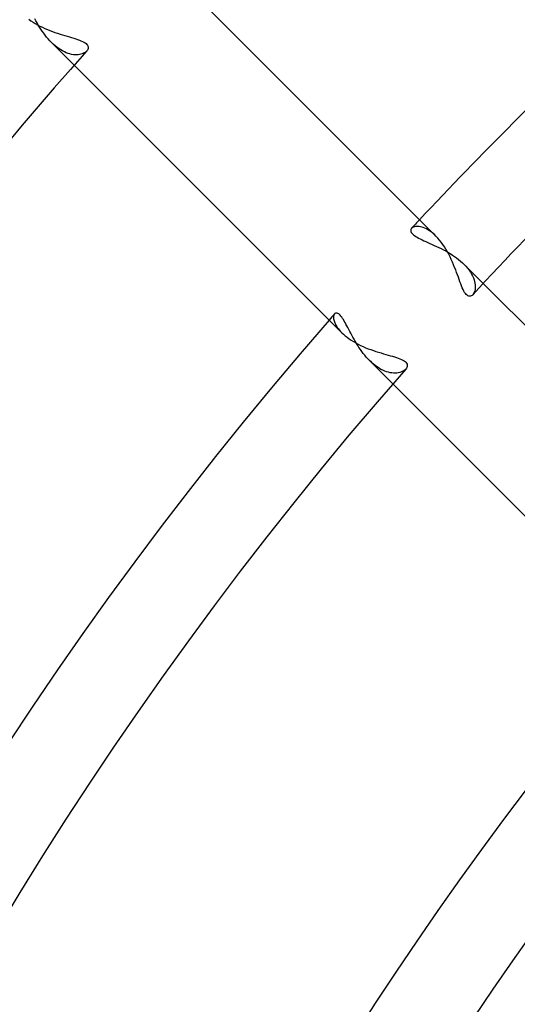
# Model space of a CAD drawing. Header units: millimetres. Extents: x -185 to 185, y -185 to 185.
# Tile 40 of 56: x -46 to -39, y 27 to 41. Entities that reach past the tile are written whole.
import ezdxf

# ---------------------------------------------------------------- set-up
doc = ezdxf.new("R2010")
doc.units = ezdxf.units.MM
doc.layers.add('MAIN-1', color=7, linetype='Continuous')
doc.layers.add('MAIN-2', color=7, linetype='Continuous')

msp = doc.modelspace()

# ---------------------------------------------------------------- linework, layer by layer
at = {"layer": 'MAIN-1'}
for p, q in [((-40.336, 37.642), (-44.162, 41.468)), ((-46.084, 40.706), (-46.056, 40.685)), ((-46.056, 40.685), (-46.026, 40.665)), ((-46.026, 40.665), (-45.995, 40.646)), ((-45.995, 40.646), (-45.962, 40.627)), ((-45.962, 40.627), (-45.929, 40.609)), ((-45.929, 40.609), (-45.894, 40.592)), ((-45.894, 40.592), (-45.859, 40.576)), ((-45.859, 40.576), (-45.824, 40.56)), ((-45.824, 40.56), (-45.788, 40.546)), ((-45.788, 40.546), (-45.752, 40.532)), ((-45.752, 40.532), (-45.716, 40.519)), ((-45.716, 40.519), (-45.68, 40.507)), ((-45.68, 40.507), (-45.645, 40.495)), ((-45.645, 40.495), (-45.611, 40.484)), ((-45.611, 40.484), (-45.577, 40.474)), ((-45.577, 40.474), (-45.544, 40.464)), ((-45.544, 40.464), (-45.512, 40.455)), ((-45.512, 40.455), (-45.481, 40.446)), ((-45.481, 40.446), (-45.452, 40.437)), ((-45.452, 40.437), (-45.424, 40.428)), ((-45.424, 40.428), (-45.398, 40.419)), ((-45.398, 40.419), (-45.372, 40.411)), ((-45.372, 40.411), (-45.349, 40.401)), ((-45.349, 40.401), (-45.327, 40.392)), ((-45.327, 40.392), (-45.308, 40.382)), ((-45.308, 40.382), (-45.291, 40.371)), ((-45.291, 40.371), (-45.277, 40.361)), ((-45.277, 40.361), (-45.266, 40.35)), ((-45.266, 40.35), (-45.257, 40.338)), ((-45.257, 40.338), (-45.251, 40.326)), ((-45.251, 40.326), (-45.248, 40.314)), ((-45.259, 40.268), (-45.268, 40.258)), ((-45.253, 40.279), (-45.259, 40.268)), ((-45.249, 40.291), (-45.253, 40.279)), ((-45.247, 40.302), (-45.249, 40.291)), ((-45.248, 40.314), (-45.247, 40.302)), ((-45.445, 40.057), (-41.666, 36.278)), ((-40.311, 37.616), (-40.336, 37.642)), ((-40.287, 37.588), (-40.311, 37.616)), ((-40.263, 37.558), (-40.287, 37.588)), ((-40.24, 37.526), (-40.263, 37.558)), ((-40.217, 37.493), (-40.24, 37.526)), ((-40.196, 37.459), (-40.217, 37.493)), ((-40.175, 37.423), (-40.196, 37.459)), ((-40.156, 37.387), (-40.175, 37.423)), ((-40.137, 37.351), (-40.156, 37.387)), ((-40.119, 37.314), (-40.137, 37.351)), ((-40.102, 37.276), (-40.119, 37.314)), ((-40.087, 37.239), (-40.102, 37.276)), ((-40.072, 37.202), (-40.087, 37.239)), ((-40.057, 37.166), (-40.072, 37.202)), ((-40.044, 37.13), (-40.057, 37.166)), ((-40.031, 37.096), (-40.044, 37.13)), ((-40.019, 37.062), (-40.031, 37.096)), ((-40.008, 37.03), (-40.019, 37.062)), ((-39.997, 36.999), (-40.008, 37.03)), ((-39.986, 36.969), (-39.997, 36.999)), ((-39.975, 36.941), (-39.986, 36.969)), ((-39.964, 36.915), (-39.975, 36.941)), ((-39.953, 36.89), (-39.964, 36.915)), ((-39.942, 36.868), (-39.953, 36.89)), ((-39.931, 36.848), (-39.942, 36.868)), ((-39.919, 36.832), (-39.931, 36.848)), ((-37.044, 34.35), (-39.669, 36.975)), ((-39.908, 36.818), (-39.919, 36.832)), ((-39.896, 36.807), (-39.908, 36.818)), ((-39.884, 36.8), (-39.896, 36.807)), ((-39.872, 36.795), (-39.884, 36.8)), ((-39.86, 36.794), (-39.872, 36.795)), ((-39.848, 36.796), (-39.86, 36.794)), ((-39.837, 36.8), (-39.848, 36.796)), ((-39.827, 36.806), (-39.837, 36.8)), ((-39.817, 36.815), (-39.827, 36.806)), ((-41.666, 36.278), (-41.644, 36.257)), ((-41.644, 36.257), (-41.619, 36.235)), ((-41.619, 36.235), (-41.592, 36.214)), ((-41.592, 36.214), (-41.563, 36.193)), ((-41.563, 36.193), (-41.533, 36.173)), ((-41.533, 36.173), (-41.501, 36.153)), ((-41.501, 36.153), (-41.469, 36.134)), ((-41.469, 36.134), (-41.435, 36.116)), ((-41.435, 36.116), (-41.4, 36.099)), ((-41.4, 36.099), (-41.364, 36.083)), ((-41.364, 36.083), (-41.329, 36.068)), ((-41.329, 36.068), (-41.292, 36.053)), ((-41.292, 36.053), (-41.256, 36.04)), ((-41.256, 36.04), (-41.219, 36.027)), ((-41.219, 36.027), (-41.183, 36.015)), ((-41.183, 36.015), (-41.147, 36.003)), ((-41.147, 36.003), (-41.112, 35.993)), ((-41.112, 35.993), (-41.077, 35.983)), ((-41.077, 35.983), (-41.044, 35.973)), ((-41.044, 35.973), (-41.011, 35.964)), ((-41.011, 35.964), (-40.98, 35.955)), ((-40.98, 35.955), (-40.95, 35.947)), ((-40.95, 35.947), (-40.922, 35.938)), ((-40.922, 35.938), (-40.895, 35.93)), ((-40.895, 35.93), (-40.869, 35.921)), ((-40.869, 35.921), (-40.845, 35.912)), ((-40.845, 35.912), (-40.823, 35.903)), ((-40.823, 35.903), (-40.803, 35.893)), ((-40.803, 35.893), (-40.786, 35.882)), ((-40.786, 35.882), (-40.772, 35.872)), ((-40.772, 35.872), (-40.76, 35.861)), ((-40.754, 35.777), (-40.762, 35.766)), ((-40.76, 35.861), (-40.751, 35.849)), ((-40.747, 35.789), (-40.754, 35.777)), ((-40.751, 35.849), (-40.745, 35.837)), ((-40.743, 35.801), (-40.747, 35.789)), ((-40.745, 35.837), (-40.742, 35.825)), ((-40.741, 35.813), (-40.743, 35.801)), ((-40.742, 35.825), (-40.741, 35.813)), ((-40.945, 35.557), (-37.84, 32.452))]:
    msp.add_line(p, q, dxfattribs=at)
for radius, start, end in [(55.499, 133.033, 136.9671), (60.579, 138.35252, 180.00002), (54.229, 132.7567, 137.2433), (55.499, 138.9364, 180), (54.229, 138.7349, 180), (49.149, 140.7791, 180), (47.879, 142.7267, 180)]:
    msp.add_arc((0, 0), radius, start, end, dxfattribs=at)
at = {"layer": 'MAIN-2'}
for p, q in [((-45.986, 40.682), (-46.002, 40.711)), ((-45.969, 40.653), (-45.986, 40.682)), ((-45.952, 40.623), (-45.969, 40.653)), ((-45.934, 40.594), (-45.952, 40.623)), ((-45.915, 40.565), (-45.934, 40.594)), ((-45.896, 40.536), (-45.915, 40.565)), ((-45.876, 40.508), (-45.896, 40.536)), ((-45.855, 40.48), (-45.876, 40.508)), ((-45.834, 40.453), (-45.855, 40.48)), ((-45.811, 40.427), (-45.834, 40.453)), ((-45.789, 40.401), (-45.811, 40.427)), ((-45.766, 40.377), (-45.789, 40.401)), ((-45.766, 40.377), (-45.445, 40.057)), ((-45.74, 40.353), (-45.766, 40.377)), ((-45.714, 40.33), (-45.74, 40.353)), ((-45.688, 40.309), (-45.714, 40.33)), ((-45.661, 40.29), (-45.688, 40.309)), ((-45.635, 40.272), (-45.661, 40.29)), ((-45.608, 40.257), (-45.635, 40.272)), ((-45.582, 40.243), (-45.608, 40.257)), ((-45.556, 40.232), (-45.582, 40.243)), ((-45.53, 40.222), (-45.556, 40.232)), ((-45.505, 40.215), (-45.53, 40.222)), ((-45.481, 40.209), (-45.505, 40.215)), ((-45.457, 40.205), (-45.481, 40.209)), ((-45.434, 40.203), (-45.457, 40.205)), ((-45.412, 40.203), (-45.434, 40.203)), ((-45.39, 40.204), (-45.412, 40.203)), ((-45.37, 40.207), (-45.39, 40.204)), ((-45.351, 40.211), (-45.37, 40.207)), ((-45.334, 40.216), (-45.351, 40.211)), ((-45.317, 40.223), (-45.334, 40.216)), ((-45.302, 40.23), (-45.317, 40.223)), ((-45.289, 40.238), (-45.302, 40.23)), ((-45.277, 40.248), (-45.289, 40.238)), ((-45.268, 40.258), (-45.277, 40.248)), ((-40.69, 37.737), (-40.692, 37.727)), ((-40.692, 37.727), (-40.691, 37.717)), ((-40.691, 37.717), (-40.689, 37.707)), ((-40.686, 37.745), (-40.69, 37.737)), ((-40.689, 37.707), (-40.684, 37.696)), ((-40.679, 37.753), (-40.686, 37.745)), ((-40.684, 37.696), (-40.676, 37.684)), ((-40.671, 37.761), (-40.679, 37.753)), ((-40.676, 37.684), (-40.666, 37.673)), ((-40.662, 37.767), (-40.671, 37.761)), ((-40.65, 37.772), (-40.662, 37.767)), ((-40.638, 37.776), (-40.65, 37.772)), ((-40.623, 37.779), (-40.638, 37.776)), ((-40.608, 37.78), (-40.623, 37.779)), ((-40.591, 37.78), (-40.608, 37.78)), ((-40.574, 37.778), (-40.591, 37.78)), ((-40.555, 37.775), (-40.574, 37.778)), ((-40.535, 37.77), (-40.555, 37.775)), ((-40.515, 37.763), (-40.535, 37.77)), ((-40.494, 37.755), (-40.515, 37.763)), ((-40.472, 37.745), (-40.494, 37.755)), ((-40.45, 37.732), (-40.472, 37.745)), ((-40.427, 37.718), (-40.45, 37.732)), ((-40.405, 37.702), (-40.427, 37.718)), ((-40.382, 37.684), (-40.405, 37.702)), ((-40.359, 37.664), (-40.382, 37.684)), ((-40.666, 37.673), (-40.654, 37.661)), ((-40.654, 37.661), (-40.639, 37.65)), ((-40.639, 37.65), (-40.622, 37.638)), ((-40.622, 37.638), (-40.603, 37.626)), ((-40.603, 37.626), (-40.581, 37.615)), ((-40.581, 37.615), (-40.558, 37.603)), ((-40.558, 37.603), (-40.533, 37.591)), ((-40.533, 37.591), (-40.507, 37.578)), ((-40.507, 37.578), (-40.48, 37.566)), ((-40.48, 37.566), (-40.451, 37.553)), ((-40.451, 37.553), (-40.421, 37.54)), ((-40.421, 37.54), (-40.391, 37.527)), ((-40.336, 37.642), (-40.359, 37.664)), ((-40.391, 37.527), (-40.36, 37.512)), ((-40.36, 37.512), (-40.328, 37.498)), ((-40.328, 37.498), (-40.296, 37.483)), ((-40.296, 37.483), (-40.264, 37.467)), ((-40.264, 37.467), (-40.231, 37.45)), ((-40.231, 37.45), (-40.199, 37.433)), ((-40.199, 37.433), (-40.167, 37.415)), ((-40.167, 37.415), (-40.135, 37.396)), ((-40.135, 37.396), (-40.104, 37.376)), ((-40.104, 37.376), (-40.074, 37.356)), ((-40.074, 37.356), (-40.044, 37.335)), ((-40.044, 37.335), (-40.016, 37.313)), ((-40.016, 37.313), (-39.988, 37.29)), ((-39.988, 37.29), (-39.962, 37.267)), ((-39.962, 37.267), (-39.938, 37.244)), ((-39.669, 36.975), (-39.938, 37.244)), ((-39.938, 37.244), (-39.912, 37.217)), ((-39.912, 37.217), (-39.889, 37.19)), ((-39.889, 37.19), (-39.868, 37.162)), ((-39.868, 37.162), (-39.849, 37.135)), ((-39.849, 37.135), (-39.832, 37.108)), ((-39.832, 37.108), (-39.818, 37.081)), ((-39.818, 37.081), (-39.807, 37.054)), ((-39.807, 37.054), (-39.797, 37.028)), ((-39.797, 37.028), (-39.79, 37.003)), ((-39.79, 37.003), (-39.785, 36.978)), ((-39.794, 36.855), (-39.8, 36.84)), ((-39.788, 36.872), (-39.794, 36.855)), ((-39.784, 36.89), (-39.788, 36.872)), ((-39.785, 36.978), (-39.782, 36.954)), ((-39.781, 36.91), (-39.784, 36.89)), ((-39.782, 36.954), (-39.781, 36.932)), ((-39.781, 36.932), (-39.781, 36.91)), ((-39.808, 36.826), (-39.817, 36.815)), ((-39.8, 36.84), (-39.808, 36.826)), ((-41.781, 36.513), (-41.782, 36.501)), ((-41.782, 36.501), (-41.782, 36.489)), ((-41.782, 36.489), (-41.781, 36.476)), ((-41.779, 36.523), (-41.781, 36.513)), ((-41.781, 36.476), (-41.779, 36.463)), ((-41.776, 36.532), (-41.779, 36.523)), ((-41.779, 36.463), (-41.775, 36.448)), ((-41.772, 36.539), (-41.776, 36.532)), ((-41.775, 36.448), (-41.771, 36.433)), ((-41.768, 36.546), (-41.772, 36.539)), ((-41.771, 36.433), (-41.765, 36.417)), ((-41.762, 36.551), (-41.768, 36.546)), ((-41.755, 36.555), (-41.762, 36.551)), ((-41.747, 36.557), (-41.755, 36.555)), ((-41.739, 36.557), (-41.747, 36.557)), ((-41.73, 36.555), (-41.739, 36.557)), ((-41.72, 36.551), (-41.73, 36.555)), ((-41.71, 36.545), (-41.72, 36.551)), ((-41.7, 36.536), (-41.71, 36.545)), ((-41.689, 36.526), (-41.7, 36.536)), ((-41.678, 36.513), (-41.689, 36.526)), ((-41.667, 36.499), (-41.678, 36.513)), ((-41.656, 36.482), (-41.667, 36.499)), ((-41.644, 36.464), (-41.656, 36.482)), ((-41.632, 36.444), (-41.644, 36.464)), ((-41.62, 36.423), (-41.632, 36.444)), ((-41.765, 36.417), (-41.757, 36.401)), ((-41.757, 36.401), (-41.748, 36.384)), ((-41.748, 36.384), (-41.738, 36.367)), ((-41.738, 36.367), (-41.727, 36.35)), ((-41.727, 36.35), (-41.714, 36.332)), ((-41.714, 36.332), (-41.699, 36.314)), ((-41.699, 36.314), (-41.684, 36.296)), ((-41.684, 36.296), (-41.666, 36.278)), ((-41.607, 36.4), (-41.62, 36.423)), ((-41.594, 36.376), (-41.607, 36.4)), ((-41.581, 36.351), (-41.594, 36.376)), ((-41.568, 36.325), (-41.581, 36.351)), ((-41.554, 36.298), (-41.568, 36.325)), ((-41.539, 36.271), (-41.554, 36.298)), ((-41.525, 36.243), (-41.539, 36.271)), ((-41.509, 36.215), (-41.525, 36.243)), ((-41.493, 36.186), (-41.509, 36.215)), ((-41.477, 36.158), (-41.493, 36.186)), ((-41.459, 36.129), (-41.477, 36.158)), ((-41.441, 36.1), (-41.459, 36.129)), ((-41.423, 36.071), (-41.441, 36.1)), ((-41.404, 36.043), (-41.423, 36.071)), ((-41.384, 36.015), (-41.404, 36.043)), ((-41.363, 35.988), (-41.384, 36.015)), ((-41.342, 35.961), (-41.363, 35.988)), ((-41.32, 35.935), (-41.342, 35.961)), ((-41.297, 35.91), (-41.32, 35.935)), ((-41.274, 35.886), (-41.297, 35.91)), ((-41.274, 35.886), (-40.945, 35.557)), ((-41.248, 35.861), (-41.274, 35.886)), ((-41.222, 35.838), (-41.248, 35.861)), ((-41.195, 35.816), (-41.222, 35.838)), ((-41.167, 35.796), (-41.195, 35.816)), ((-41.14, 35.778), (-41.167, 35.796)), ((-41.113, 35.762), (-41.14, 35.778)), ((-41.086, 35.749), (-41.113, 35.762)), ((-41.059, 35.737), (-41.086, 35.749)), ((-41.033, 35.728), (-41.059, 35.737)), ((-40.813, 35.73), (-40.83, 35.723)), ((-40.798, 35.738), (-40.813, 35.73)), ((-40.784, 35.746), (-40.798, 35.738)), ((-40.772, 35.756), (-40.784, 35.746)), ((-40.762, 35.766), (-40.772, 35.756)), ((-41.007, 35.72), (-41.033, 35.728)), ((-40.981, 35.714), (-41.007, 35.72)), ((-40.957, 35.711), (-40.981, 35.714)), ((-40.933, 35.709), (-40.957, 35.711)), ((-40.91, 35.708), (-40.933, 35.709)), ((-40.889, 35.71), (-40.91, 35.708)), ((-40.868, 35.713), (-40.889, 35.71)), ((-40.848, 35.717), (-40.868, 35.713)), ((-40.83, 35.723), (-40.848, 35.717))]:
    msp.add_line(p, q, dxfattribs=at)
for radius, start, end in [(132, 0, 180.00002), (128, 89.99998, 179.99998), (127, 89.99998, 179.99998), (55.499, 136.9671, 137.1364), (55.499, 138.8146, 138.9364), (42.595, 139.9672, 180)]:
    msp.add_arc((0, 0), radius, start, end, dxfattribs=at)
for centre, major_axis, start_param, end_param in [((-126.352, -28.398), (-125.616, 40.815), -2.13685, -1.987389), ((-126.534, -28.957), (125.616, -40.815), 1.004743, 1.123404)]:
    msp.add_ellipse(centre, major_axis=major_axis, ratio=0.809017, start_param=start_param, end_param=end_param, dxfattribs=at)

doc.saveas('drawing.dxf')
